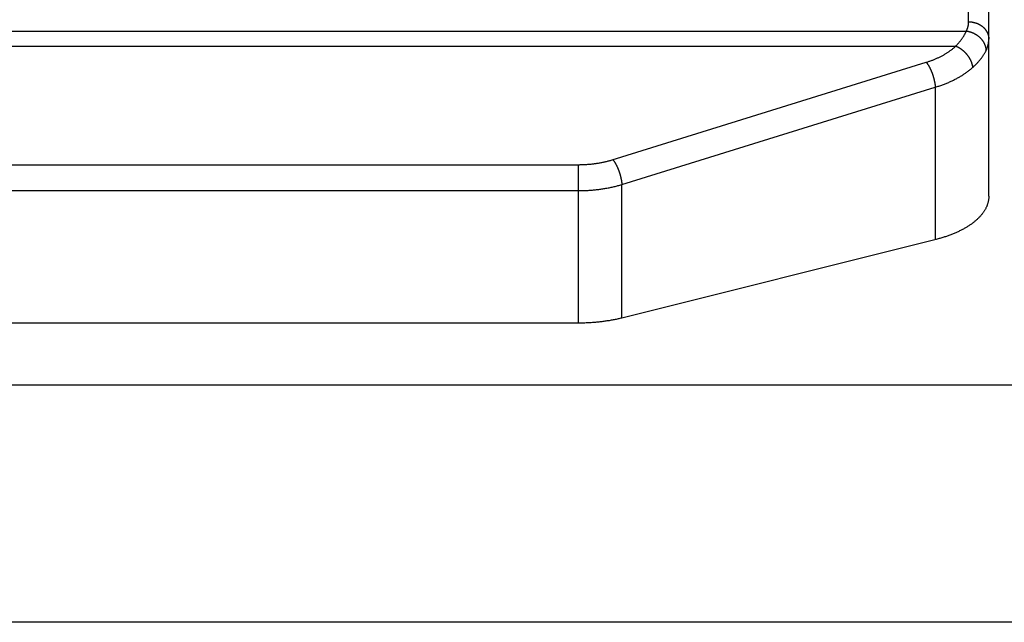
# Model space of a CAD drawing. Header units: inches. Extents: x 0 to 82.5, y 0 to 53.4.
# Tile 57 of 128: x 23.204 to 23.839, y 51.013 to 51.401. Entities that reach past the tile are written whole.
import ezdxf

# ---------------------------------------------------------------- set-up
doc = ezdxf.new("R2010")
doc.units = ezdxf.units.IN
doc.header["$LTSCALE"] = 4.538835
doc.header["$MEASUREMENT"] = 0
doc.layers.add('DOOR_ASSEMBLY', color=7, linetype='CONTINUOUS')

msp = doc.modelspace()

# ---------------------------------------------------------------- linework, layer by layer
at = {"layer": 'DOOR_ASSEMBLY', "color": 7, "linetype": 'Continuous'}
for p, q in [((23.81619, 51.40007), (23.81619, 51.83487)), ((23.82919, 51.28748), (23.82919, 51.82187)), ((22.34365, 51.3941), (23.81474, 51.3941)), ((22.3505, 51.3844), (23.80789, 51.3844)), ((23.59239, 51.29507), (23.79464, 51.35788)), ((23.79464, 51.35788), (23.79464, 51.25953)), ((22.59395, 51.30789), (23.56499, 51.30789)), ((23.56444, 51.20567), (23.56444, 51.30789)), ((22.59395, 51.29114), (23.56513, 51.29114)), ((23.59239, 51.20897), (23.59239, 51.29507)), ((23.79526, 51.25969), (23.59239, 51.20897)), ((23.56513, 51.20567), (22.59395, 51.20567))]:
    msp.add_line(p, q, dxfattribs=at)
at = {"layer": 'DOOR_ASSEMBLY', "color": 3, "linetype": 'Continuous'}
for p, q in [((37.73419, 51.16567), (21.92419, 51.16567)), ((37.68719, 51.01268), (21.97119, 51.01268))]:
    msp.add_line(p, q, dxfattribs=at)
at = {"layer": 'DOOR_ASSEMBLY', "color": 7, "linetype": 'Continuous'}
for points in [[(23.81474, 51.3941), (23.81486, 51.39437), (23.81499, 51.39464), (23.8151, 51.3949), (23.81522, 51.39517), (23.81532, 51.39544), (23.81542, 51.39571), (23.81551, 51.39598), (23.8156, 51.39625), (23.81568, 51.39652), (23.81576, 51.39679), (23.81583, 51.39706), (23.81589, 51.39733), (23.81595, 51.39761), (23.816, 51.39788), (23.81605, 51.39815), (23.81608, 51.39843), (23.81612, 51.3987), (23.81615, 51.39897), (23.81617, 51.39925), (23.81618, 51.39952), (23.81619, 51.39979), (23.81619, 51.40007)], [(23.81619, 51.40007), (23.81641, 51.40007), (23.81663, 51.40006), (23.81685, 51.40005), (23.81706, 51.40004), (23.81728, 51.40003), (23.8175, 51.40001), (23.81771, 51.39999), (23.81793, 51.39997), (23.81814, 51.39994), (23.81836, 51.39991), (23.81857, 51.39988), (23.81878, 51.39984), (23.819, 51.3998), (23.81921, 51.39976), (23.81942, 51.39971), (23.81963, 51.39967), (23.81984, 51.39962), (23.82005, 51.39956), (23.82025, 51.3995), (23.82046, 51.39944), (23.82066, 51.39938), (23.82087, 51.39931), (23.82107, 51.39925), (23.82127, 51.39917), (23.82147, 51.3991), (23.82167, 51.39902), (23.82186, 51.39894), (23.82206, 51.39886), (23.82225, 51.39877), (23.82244, 51.39868), (23.82263, 51.39859), (23.82282, 51.3985), (23.823, 51.3984), (23.82319, 51.3983), (23.82337, 51.3982), (23.82355, 51.39809), (23.82373, 51.39798), (23.82391, 51.39787), (23.82408, 51.39776), (23.82425, 51.39764), (23.82442, 51.39753), (23.82459, 51.39741), (23.82475, 51.39728), (23.82491, 51.39716), (23.82507, 51.39703), (23.82523, 51.3969), (23.82539, 51.39677), (23.82554, 51.39664), (23.82569, 51.3965), (23.82584, 51.39636), (23.82598, 51.39622), (23.82612, 51.39608), (23.82626, 51.39593), (23.8264, 51.39579), (23.82653, 51.39564), (23.82666, 51.39549), (23.82679, 51.39533), (23.82691, 51.39518), (23.82703, 51.39502), (23.82715, 51.39487), (23.82727, 51.39471), (23.82738, 51.39455), (23.82749, 51.39438), (23.82759, 51.39422), (23.8277, 51.39405), (23.8278, 51.39389), (23.82789, 51.39372), (23.82799, 51.39355), (23.82808, 51.39338), (23.82816, 51.3932), (23.82825, 51.39303), (23.82833, 51.39285), (23.8284, 51.39268), (23.82847, 51.3925), (23.82854, 51.39232), (23.82861, 51.39214), (23.82867, 51.39196), (23.82873, 51.39178), (23.82879, 51.3916), (23.82884, 51.39142), (23.82889, 51.39123), (23.82893, 51.39105), (23.82897, 51.39087), (23.82901, 51.39068), (23.82905, 51.3905), (23.82908, 51.39031), (23.82911, 51.39012), (23.82913, 51.38994), (23.82915, 51.38975), (23.82916, 51.38956), (23.82918, 51.38937), (23.82919, 51.38918), (23.82919, 51.389), (23.82919, 51.38881)], [(23.80789, 51.3844), (23.80819, 51.38471), (23.80848, 51.38503), (23.80877, 51.38534), (23.80905, 51.38565), (23.80932, 51.38596), (23.80959, 51.38627), (23.80986, 51.38658), (23.81012, 51.3869), (23.81037, 51.38721), (23.81062, 51.38752), (23.81087, 51.38783), (23.81111, 51.38814), (23.81134, 51.38844), (23.81157, 51.38875), (23.81179, 51.38906), (23.81201, 51.38936), (23.81222, 51.38967), (23.81242, 51.38997), (23.81263, 51.39028), (23.81282, 51.39058), (23.81301, 51.39088), (23.81319, 51.39118), (23.81337, 51.39148), (23.81355, 51.39178), (23.81371, 51.39207), (23.81388, 51.39237), (23.81403, 51.39266), (23.81418, 51.39295), (23.81433, 51.39324), (23.81447, 51.39353), (23.81461, 51.39382), (23.81474, 51.3941)], [(23.81474, 51.3941), (23.81495, 51.39407), (23.81516, 51.39404), (23.81537, 51.39401), (23.81558, 51.39397), (23.81579, 51.39393), (23.816, 51.39389), (23.81621, 51.39384), (23.81642, 51.39379), (23.81663, 51.39374), (23.81683, 51.39369), (23.81704, 51.39363), (23.81725, 51.39357), (23.81745, 51.3935), (23.81766, 51.39343), (23.81786, 51.39336), (23.81807, 51.39329), (23.81827, 51.39321), (23.81847, 51.39313), (23.81867, 51.39305), (23.81887, 51.39297), (23.81907, 51.39288), (23.81927, 51.39279), (23.81947, 51.39269), (23.81966, 51.3926), (23.81985, 51.3925), (23.82005, 51.3924), (23.82024, 51.39229), (23.82043, 51.39219), (23.82061, 51.39208), (23.8208, 51.39196), (23.82098, 51.39185), (23.82117, 51.39173), (23.82135, 51.39161), (23.82152, 51.39149), (23.8217, 51.39137), (23.82188, 51.39124), (23.82205, 51.39111), (23.82222, 51.39098), (23.82239, 51.39085), (23.82255, 51.39071), (23.82272, 51.39057), (23.82288, 51.39043), (23.82304, 51.39029), (23.8232, 51.39014), (23.82335, 51.39), (23.82351, 51.38985), (23.82366, 51.3897), (23.8238, 51.38955), (23.82395, 51.38939), (23.82409, 51.38923), (23.82423, 51.38908), (23.82437, 51.38892), (23.8245, 51.38876), (23.82464, 51.38859), (23.82477, 51.38843), (23.82489, 51.38826), (23.82502, 51.38809), (23.82514, 51.38792), (23.82526, 51.38775), (23.82537, 51.38758), (23.82548, 51.38741), (23.82559, 51.38723), (23.8257, 51.38706), (23.8258, 51.38688), (23.8259, 51.3867), (23.826, 51.38652), (23.82609, 51.38634), (23.82618, 51.38616), (23.82627, 51.38598), (23.82635, 51.3858), (23.82643, 51.38561), (23.82651, 51.38543), (23.82658, 51.38524), (23.82665, 51.38506), (23.82672, 51.38487), (23.82679, 51.38468), (23.82685, 51.3845), (23.8269, 51.38431), (23.82696, 51.38412), (23.82701, 51.38393), (23.82706, 51.38374), (23.8271, 51.38355), (23.82714, 51.38336), (23.82718, 51.38317), (23.82721, 51.38298), (23.82724, 51.38279), (23.82727, 51.3826), (23.82729, 51.38241), (23.82731, 51.38222), (23.82732, 51.38203), (23.82734, 51.38184), (23.82735, 51.38166), (23.82735, 51.38147), (23.82735, 51.38128)], [(23.82735, 51.38128), (23.82752, 51.38161), (23.82767, 51.38195), (23.82782, 51.38229), (23.82796, 51.38263), (23.82809, 51.38297), (23.82822, 51.38331), (23.82834, 51.38365), (23.82845, 51.38399), (23.82855, 51.38433), (23.82864, 51.38467), (23.82873, 51.38502), (23.82881, 51.38536), (23.82888, 51.3857), (23.82895, 51.38605), (23.82901, 51.38639), (23.82906, 51.38674), (23.8291, 51.38708), (23.82913, 51.38743), (23.82916, 51.38777), (23.82918, 51.38812), (23.82919, 51.38846), (23.82919, 51.38881)], [(23.78883, 51.37395), (23.78931, 51.3741), (23.78978, 51.37425), (23.79025, 51.37441), (23.79072, 51.37457), (23.79119, 51.37473), (23.79165, 51.3749), (23.79211, 51.37506), (23.79257, 51.37524), (23.79303, 51.37541), (23.79348, 51.37559), (23.79393, 51.37577), (23.79437, 51.37596), (23.79481, 51.37614), (23.79525, 51.37633), (23.79569, 51.37653), (23.79612, 51.37672), (23.79655, 51.37692), (23.79697, 51.37712), (23.7974, 51.37733), (23.79781, 51.37754), (23.79823, 51.37775), (23.79864, 51.37796), (23.79905, 51.37818), (23.79945, 51.3784), (23.79985, 51.37862), (23.80025, 51.37884), (23.80064, 51.37907), (23.80103, 51.3793), (23.80141, 51.37953), (23.80179, 51.37977), (23.80217, 51.38), (23.80254, 51.38024), (23.80291, 51.38049), (23.80327, 51.38073), (23.80363, 51.38098), (23.80398, 51.38123), (23.80433, 51.38148), (23.80468, 51.38173), (23.80502, 51.38199), (23.80536, 51.38225), (23.80569, 51.38251), (23.80602, 51.38277), (23.80634, 51.38304), (23.80666, 51.38331), (23.80698, 51.38358), (23.80729, 51.38385), (23.80759, 51.38413), (23.80789, 51.3844)], [(23.80789, 51.3844), (23.80807, 51.38433), (23.80825, 51.38425), (23.80843, 51.38417), (23.80861, 51.38409), (23.80879, 51.384), (23.80897, 51.38391), (23.80915, 51.38382), (23.80933, 51.38373), (23.80951, 51.38363), (23.80968, 51.38353), (23.80986, 51.38343), (23.81004, 51.38333), (23.81021, 51.38322), (23.81039, 51.38311), (23.81057, 51.383), (23.81074, 51.38289), (23.81091, 51.38277), (23.81109, 51.38265), (23.81126, 51.38253), (23.81143, 51.38241), (23.8116, 51.38228), (23.81177, 51.38215), (23.81193, 51.38202), (23.8121, 51.38189), (23.81227, 51.38176), (23.81243, 51.38162), (23.81259, 51.38148), (23.81276, 51.38134), (23.81292, 51.3812), (23.81307, 51.38105), (23.81323, 51.38091), (23.81339, 51.38076), (23.81354, 51.38061), (23.8137, 51.38046), (23.81385, 51.3803), (23.814, 51.38015), (23.81414, 51.37999), (23.81429, 51.37983), (23.81444, 51.37967), (23.81458, 51.37951), (23.81472, 51.37935), (23.81486, 51.37918), (23.815, 51.37902), (23.81513, 51.37885), (23.81526, 51.37868), (23.8154, 51.37851), (23.81552, 51.37834), (23.81565, 51.37817), (23.81578, 51.378), (23.8159, 51.37782), (23.81602, 51.37765), (23.81614, 51.37747), (23.81625, 51.37729), (23.81637, 51.37711), (23.81648, 51.37693), (23.81659, 51.37676), (23.81669, 51.37657), (23.8168, 51.37639), (23.8169, 51.37621), (23.817, 51.37603), (23.8171, 51.37585), (23.81719, 51.37566), (23.81728, 51.37548), (23.81737, 51.3753), (23.81746, 51.37511), (23.81754, 51.37493), (23.81762, 51.37474), (23.8177, 51.37456), (23.81778, 51.37437), (23.81785, 51.37419), (23.81792, 51.374), (23.81799, 51.37382), (23.81805, 51.37363), (23.81811, 51.37345), (23.81817, 51.37326), (23.81823, 51.37308), (23.81828, 51.37289), (23.81833, 51.37271), (23.81838, 51.37253), (23.81842, 51.37234), (23.81847, 51.37216), (23.81851, 51.37198), (23.81854, 51.3718), (23.81857, 51.37162), (23.8186, 51.37144), (23.81863, 51.37126), (23.81866, 51.37108), (23.81868, 51.3709), (23.8187, 51.37072), (23.81871, 51.37055)], [(23.81871, 51.37055), (23.81909, 51.37089), (23.81945, 51.37123), (23.81982, 51.37157), (23.82017, 51.37191), (23.82052, 51.37225), (23.82086, 51.37259), (23.8212, 51.37293), (23.82153, 51.37327), (23.82185, 51.37361), (23.82216, 51.37395), (23.82247, 51.37429), (23.82277, 51.37463), (23.82307, 51.37497), (23.82335, 51.37531), (23.82363, 51.37564), (23.82391, 51.37598), (23.82417, 51.37632), (23.82443, 51.37666), (23.82469, 51.37699), (23.82493, 51.37733), (23.82517, 51.37766), (23.82541, 51.378), (23.82563, 51.37833), (23.82585, 51.37866), (23.82606, 51.37899), (23.82627, 51.37932), (23.82647, 51.37965), (23.82666, 51.37998), (23.82684, 51.38031), (23.82702, 51.38063), (23.82719, 51.38096), (23.82735, 51.38128)], [(23.56499, 51.30789), (23.56553, 51.3079), (23.56608, 51.30791), (23.56662, 51.30792), (23.56717, 51.30794), (23.56771, 51.30796), (23.56826, 51.30798), (23.5688, 51.30801), (23.56935, 51.30804), (23.56989, 51.30808), (23.57043, 51.30812), (23.57097, 51.30816), (23.57152, 51.3082), (23.57206, 51.30825), (23.5726, 51.30831), (23.57313, 51.30837), (23.57367, 51.30843), (23.57421, 51.30849), (23.57474, 51.30856), (23.57528, 51.30863), (23.57581, 51.30871), (23.57634, 51.30879), (23.57687, 51.30887), (23.5774, 51.30896), (23.57792, 51.30905), (23.57845, 51.30915), (23.57897, 51.30924), (23.57949, 51.30935), (23.58001, 51.30945), (23.58053, 51.30956), (23.58105, 51.30967), (23.58156, 51.30979), (23.58207, 51.30991), (23.58258, 51.31003), (23.58309, 51.31015), (23.5836, 51.31028), (23.5841, 51.31042), (23.5846, 51.31055), (23.5851, 51.31069), (23.58559, 51.31084), (23.58609, 51.31098), (23.78883, 51.37395)], [(23.78883, 51.37395), (23.78893, 51.37383), (23.78903, 51.3737), (23.78913, 51.37357), (23.78922, 51.37344), (23.78932, 51.37331), (23.78942, 51.37318), (23.78952, 51.37304), (23.78962, 51.3729), (23.78971, 51.37275), (23.78981, 51.37261), (23.78991, 51.37246), (23.79001, 51.37231), (23.7901, 51.37215), (23.7902, 51.372), (23.79029, 51.37184), (23.79039, 51.37168), (23.79048, 51.37152), (23.79058, 51.37135), (23.79067, 51.37119), (23.79077, 51.37102), (23.79086, 51.37084), (23.79095, 51.37067), (23.79104, 51.3705), (23.79113, 51.37032), (23.79122, 51.37014), (23.79131, 51.36996), (23.7914, 51.36978), (23.79149, 51.36959), (23.79158, 51.36941), (23.79166, 51.36922), (23.79175, 51.36903), (23.79183, 51.36884), (23.79192, 51.36865), (23.792, 51.36845), (23.79208, 51.36826), (23.79217, 51.36806), (23.79225, 51.36786), (23.79233, 51.36767), (23.7924, 51.36747), (23.79248, 51.36726), (23.79256, 51.36706), (23.79263, 51.36686), (23.79271, 51.36666), (23.79278, 51.36645), (23.79285, 51.36625), (23.79293, 51.36604), (23.793, 51.36583), (23.79306, 51.36563), (23.79313, 51.36542), (23.7932, 51.36521), (23.79326, 51.365), (23.79333, 51.36479), (23.79339, 51.36458), (23.79345, 51.36437), (23.79351, 51.36416), (23.79357, 51.36395), (23.79363, 51.36374), (23.79368, 51.36353), (23.79374, 51.36332), (23.79379, 51.36311), (23.79384, 51.3629), (23.79389, 51.36269), (23.79394, 51.36248), (23.79399, 51.36228), (23.79403, 51.36207), (23.79408, 51.36186), (23.79412, 51.36165), (23.79416, 51.36144), (23.7942, 51.36124), (23.79424, 51.36103), (23.79428, 51.36083), (23.79432, 51.36062), (23.79435, 51.36042), (23.79438, 51.36022), (23.79441, 51.36002), (23.79444, 51.35982), (23.79447, 51.35962), (23.79449, 51.35942), (23.79452, 51.35922), (23.79454, 51.35903), (23.79456, 51.35883), (23.79458, 51.35864), (23.7946, 51.35845), (23.79462, 51.35826), (23.79463, 51.35807), (23.79464, 51.35788)], [(23.79464, 51.35788), (23.79525, 51.35807), (23.79585, 51.35825), (23.79644, 51.35844), (23.79703, 51.35863), (23.79762, 51.35883), (23.79821, 51.35903), (23.79879, 51.35924), (23.79937, 51.35945), (23.79994, 51.35966), (23.80051, 51.35987), (23.80108, 51.36009), (23.80164, 51.36032), (23.8022, 51.36054), (23.80275, 51.36078), (23.8033, 51.36101), (23.80385, 51.36125), (23.80439, 51.36149), (23.80493, 51.36173), (23.80546, 51.36198), (23.80599, 51.36223), (23.80651, 51.36249), (23.80703, 51.36275), (23.80754, 51.36301), (23.80805, 51.36327), (23.80856, 51.36354), (23.80906, 51.36381), (23.80955, 51.36409), (23.81004, 51.36437), (23.81053, 51.36465), (23.81101, 51.36493), (23.81148, 51.36522), (23.81195, 51.36551), (23.81242, 51.3658), (23.81288, 51.3661), (23.81333, 51.3664), (23.81378, 51.3667), (23.81422, 51.36701), (23.81466, 51.36732), (23.81509, 51.36763), (23.81551, 51.36794), (23.81593, 51.36826), (23.81635, 51.36858), (23.81676, 51.3689), (23.81716, 51.36922), (23.81756, 51.36955), (23.81795, 51.36988), (23.81833, 51.37021), (23.81871, 51.37055)], [(23.58658, 51.31113), (23.58668, 51.31101), (23.58677, 51.31089), (23.58687, 51.31076), (23.58697, 51.31063), (23.58707, 51.3105), (23.58717, 51.31036), (23.58727, 51.31023), (23.58736, 51.31008), (23.58746, 51.30994), (23.58756, 51.30979), (23.58765, 51.30965), (23.58775, 51.3095), (23.58785, 51.30934), (23.58794, 51.30919), (23.58804, 51.30903), (23.58813, 51.30887), (23.58823, 51.3087), (23.58832, 51.30854), (23.58842, 51.30837), (23.58851, 51.3082), (23.5886, 51.30803), (23.5887, 51.30786), (23.58879, 51.30768), (23.58888, 51.30751), (23.58897, 51.30733), (23.58906, 51.30715), (23.58915, 51.30696), (23.58924, 51.30678), (23.58932, 51.30659), (23.58941, 51.30641), (23.5895, 51.30622), (23.58958, 51.30603), (23.58966, 51.30583), (23.58975, 51.30564), (23.58983, 51.30545), (23.58991, 51.30525), (23.58999, 51.30505), (23.59007, 51.30485), (23.59015, 51.30465), (23.59023, 51.30445), (23.5903, 51.30425), (23.59038, 51.30405), (23.59045, 51.30384), (23.59053, 51.30364), (23.5906, 51.30343), (23.59067, 51.30323), (23.59074, 51.30302), (23.59081, 51.30281), (23.59088, 51.30261), (23.59094, 51.3024), (23.59101, 51.30219), (23.59107, 51.30198), (23.59114, 51.30177), (23.5912, 51.30156), (23.59126, 51.30135), (23.59131, 51.30114), (23.59137, 51.30093), (23.59143, 51.30072), (23.59148, 51.30051), (23.59154, 51.3003), (23.59159, 51.30009), (23.59164, 51.29988), (23.59169, 51.29967), (23.59173, 51.29946), (23.59178, 51.29925), (23.59183, 51.29905), (23.59187, 51.29884), (23.59191, 51.29863), (23.59195, 51.29843), (23.59199, 51.29822), (23.59203, 51.29802), (23.59206, 51.29781), (23.59209, 51.29761), (23.59213, 51.29741), (23.59216, 51.2972), (23.59219, 51.297), (23.59221, 51.29681), (23.59224, 51.29661), (23.59227, 51.29641), (23.59229, 51.29621), (23.59231, 51.29602), (23.59233, 51.29583), (23.59235, 51.29564), (23.59236, 51.29545), (23.59238, 51.29526), (23.59239, 51.29507)], [(23.56513, 51.29114), (23.56582, 51.29115), (23.56651, 51.29116), (23.5672, 51.29118), (23.56789, 51.2912), (23.56857, 51.29122), (23.56926, 51.29125), (23.56995, 51.29128), (23.57064, 51.29132), (23.57132, 51.29137), (23.57201, 51.29141), (23.57269, 51.29147), (23.57337, 51.29152), (23.57406, 51.29158), (23.57474, 51.29165), (23.57542, 51.29172), (23.5761, 51.29179), (23.57677, 51.29187), (23.57745, 51.29195), (23.57812, 51.29204), (23.57879, 51.29213), (23.57946, 51.29223), (23.58013, 51.29233), (23.5808, 51.29244), (23.58146, 51.29255), (23.58213, 51.29266), (23.58279, 51.29278), (23.58345, 51.2929), (23.5841, 51.29303), (23.58476, 51.29316), (23.58541, 51.2933), (23.58606, 51.29344), (23.5867, 51.29358), (23.58735, 51.29373), (23.58799, 51.29388), (23.58863, 51.29404), (23.58926, 51.2942), (23.58989, 51.29437), (23.59052, 51.29454), (23.59115, 51.29471), (23.59177, 51.29489), (23.59239, 51.29507)], [(23.82919, 51.28748), (23.82919, 51.28714), (23.82918, 51.28679), (23.82916, 51.28645), (23.82913, 51.2861), (23.8291, 51.28575), (23.82906, 51.28541), (23.82901, 51.28506), (23.82895, 51.28472), (23.82888, 51.28437), (23.82881, 51.28403), (23.82873, 51.28369), (23.82864, 51.28334), (23.82855, 51.283), (23.82844, 51.28266), (23.82833, 51.28232), (23.82822, 51.28198), (23.82809, 51.28164), (23.82796, 51.2813), (23.82782, 51.28096), (23.82767, 51.28062), (23.82751, 51.28028), (23.82735, 51.27995), (23.82718, 51.27961), (23.827, 51.27928), (23.82682, 51.27894), (23.82662, 51.27861), (23.82642, 51.27828), (23.82621, 51.27795), (23.826, 51.27762), (23.82578, 51.27729), (23.82555, 51.27697), (23.82531, 51.27664), (23.82507, 51.27632), (23.82482, 51.276), (23.82456, 51.27567), (23.82429, 51.27536), (23.82402, 51.27504), (23.82374, 51.27472), (23.82346, 51.27441), (23.82316, 51.27409), (23.82286, 51.27378), (23.82256, 51.27347), (23.82224, 51.27316), (23.82192, 51.27286), (23.8216, 51.27255), (23.82126, 51.27225), (23.82092, 51.27195), (23.82057, 51.27165), (23.82022, 51.27135), (23.81986, 51.27105), (23.81949, 51.27076), (23.81912, 51.27047), (23.81874, 51.27018), (23.81835, 51.26989), (23.81796, 51.26961), (23.81756, 51.26933), (23.81716, 51.26905), (23.81674, 51.26877), (23.81633, 51.26849), (23.8159, 51.26822), (23.81547, 51.26795), (23.81504, 51.26768), (23.8146, 51.26741), (23.81415, 51.26715), (23.8137, 51.26689), (23.81324, 51.26663), (23.81277, 51.26637), (23.8123, 51.26612), (23.81183, 51.26587), (23.81135, 51.26562), (23.81086, 51.26537), (23.81037, 51.26513), (23.80987, 51.26489), (23.80937, 51.26465), (23.80886, 51.26442), (23.80834, 51.26418), (23.80783, 51.26395), (23.8073, 51.26373), (23.80677, 51.2635), (23.80624, 51.26328), (23.8057, 51.26307), (23.80516, 51.26285), (23.80461, 51.26264), (23.80406, 51.26243), (23.8035, 51.26223), (23.80294, 51.26203), (23.80237, 51.26183), (23.8018, 51.26163), (23.80123, 51.26144), (23.80065, 51.26125), (23.80007, 51.26106), (23.79948, 51.26088), (23.79889, 51.2607), (23.79829, 51.26052), (23.79769, 51.26035), (23.79709, 51.26018), (23.79649, 51.26001), (23.79588, 51.25985), (23.79526, 51.25969)], [(23.59239, 51.20897), (23.59177, 51.20882), (23.59115, 51.20867), (23.59052, 51.20852), (23.5899, 51.20838), (23.58926, 51.20824), (23.58863, 51.20811), (23.58799, 51.20797), (23.58735, 51.20785), (23.58671, 51.20772), (23.58606, 51.2076), (23.58541, 51.20748), (23.58476, 51.20737), (23.58411, 51.20726), (23.58345, 51.20715), (23.58279, 51.20705), (23.58213, 51.20695), (23.58147, 51.20685), (23.58081, 51.20676), (23.58014, 51.20667), (23.57947, 51.20659), (23.5788, 51.20651), (23.57813, 51.20643), (23.57745, 51.20635), (23.57678, 51.20628), (23.5761, 51.20622), (23.57542, 51.20616), (23.57474, 51.2061), (23.57406, 51.20604), (23.57338, 51.20599), (23.57269, 51.20594), (23.57201, 51.2059), (23.57133, 51.20586), (23.57064, 51.20582), (23.56995, 51.20579), (23.56926, 51.20576), (23.56858, 51.20574), (23.56789, 51.20572), (23.5672, 51.2057), (23.56651, 51.20569), (23.56582, 51.20568), (23.56513, 51.20567)]]:
    msp.add_lwpolyline(points, dxfattribs=at)

doc.saveas('drawing.dxf')
